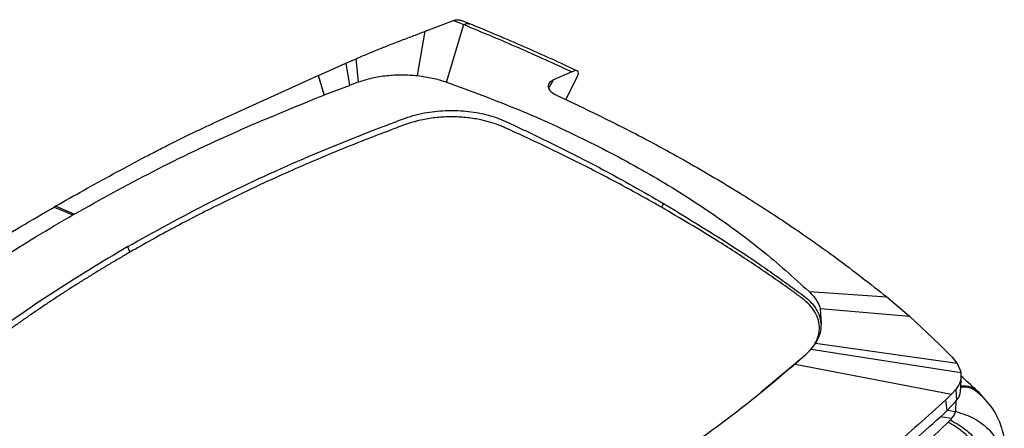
# Model space of a CAD drawing. Header units: millimetres. Extents: x 15 to 415, y 5 to 292.
# Tile 9 of 32: x 97 to 125, y 242 to 253. Entities that reach past the tile are written whole.
import ezdxf

# ---------------------------------------------------------------- set-up
doc = ezdxf.new("R2010")
doc.units = ezdxf.units.MM

msp = doc.modelspace()

# ---------------------------------------------------------------- linework, layer by layer
at = {"color": 7, "linetype": 'Continuous', "lineweight": 25}
for p, q in [((108.6449, 252.7691), (109.4092, 253.0587)), ((109.2124, 251.3293), (109.6948, 252.9449)), ((109.4092, 253.0587), (109.6948, 252.9449)), ((109.8642, 252.9668), (109.624, 253.0636)), ((108.3979, 251.5112), (108.6122, 252.7559)), ((108.6122, 252.7559), (108.6075, 252.7541)), ((108.6442, 252.7694), (108.6122, 252.7559)), ((105.61, 251.513), (106.3813, 251.8581)), ((106.3813, 251.8581), (106.671, 251.9854)), ((106.3813, 251.8581), (106.4812, 251.2377)), ((106.7375, 251.3324), (106.671, 251.9854)), ((112.7311, 251.6192), (112.2148, 251.3897)), ((102.7417, 250.2129), (105.6086, 251.5123)), ((105.61, 251.513), (105.6086, 251.5123)), ((105.6086, 251.5123), (105.7695, 250.9665)), ((105.7708, 250.967), (105.61, 251.513)), ((106.7375, 251.3324), (106.4812, 251.2377)), ((112.2148, 251.3897), (112.2144, 251.3895)), ((112.5663, 250.8371), (112.8809, 251.4656)), ((105.7708, 250.967), (105.7695, 250.9665)), ((105.7708, 250.967), (106.4812, 251.2377)), ((112.0701, 251.1912), (112.0725, 251.1797)), ((112.2856, 250.9688), (112.3219, 250.9515)), ((112.3219, 250.9515), (112.9421, 250.6611)), ((115.3076, 247.9237), (115.2537, 247.8131)), ((98.2249, 247.8414), (98.1887, 247.8205)), ((98.1887, 247.8205), (98.7144, 247.6009)), ((98.7487, 247.6207), (98.2249, 247.8414)), ((98.7487, 247.6207), (98.7144, 247.6009)), ((100.3161, 246.5515), (100.253, 246.7099)), ((119.4021, 245.4445), (121.5819, 245.2966)), ((121.5819, 245.2966), (122.2262, 244.7508)), ((119.7162, 244.9737), (119.7367, 244.5418)), ((119.7162, 244.9737), (122.2262, 244.7508)), ((122.2262, 244.7508), (123.0559, 243.9678)), ((119.3304, 243.699), (119.4608, 243.8317)), ((119.4608, 243.8317), (119.5784, 243.9898)), ((119.4608, 243.8317), (123.6608, 243.1728)), ((123.5581, 243.4228), (119.5784, 243.9898)), ((123.0559, 243.9678), (123.4098, 243.6098)), ((118.0555, 242.6335), (119.3131, 243.6807)), ((119.3324, 243.6969), (119.0072, 243.4082)), ((119.3323, 243.6968), (119.3131, 243.6807)), ((123.4098, 243.6098), (123.5581, 243.4228)), ((119.0066, 243.4094), (123.4055, 242.5634)), ((123.5581, 243.4228), (123.6442, 243.2383)), ((123.6442, 243.2383), (123.6608, 243.1728)), ((123.6612, 242.6992), (123.671, 243.0592)), ((123.5217, 242.6913), (123.4055, 242.5634)), ((123.5217, 242.6913), (123.5458, 242.3903)), ((123.4045, 242.5623), (123.2456, 242.4051)), ((123.2824, 242.1008), (123.2456, 242.4051)), ((123.5458, 242.3903), (123.2824, 242.1008)), ((124.2392, 242.5471), (124.1678, 242.6165)), ((123.3719, 241.8392), (123.3076, 241.7762)), ((122.8822, 241.363), (123.3076, 241.7762))]:
    msp.add_line(p, q, dxfattribs=at)
at = {"color": 8, "linetype": 'Continuous', "lineweight": 25}
for p, q in [((112.0844, 251.1604), (112.2144, 251.3895)), ((123.5259, 242.0778), (123.5364, 242.3949)), ((123.2811, 242.1135), (123.5259, 242.0778)), ((123.4063, 241.8764), (123.0852, 241.9277))]:
    msp.add_line(p, q, dxfattribs=at)
at = {"color": 7, "linetype": 'Continuous', "lineweight": 25}
for points, knots in [([(109.4092, 253.0587), (109.4484, 253.0697), (109.5255, 253.0913), (109.5914, 253.0723), (109.6238, 253.0631)], [0, 0, 0, 0, 0.5088668, 1, 1, 1, 1]), ([(109.6948, 252.9449), (110.2103, 252.7317), (111.2418, 252.3051), (112.2345, 251.8479), (112.7311, 251.6192)], [0, 0, 0, 0, 0.4996681, 1, 1, 1, 1]), ([(112.8837, 251.6449), (112.3954, 251.8705), (111.4019, 252.3296), (110.3689, 252.7576), (109.8437, 252.9752)], [0, 0, 0, 0, 0.4914516, 1, 1, 1, 1]), ([(106.671, 251.9854), (106.7794, 252.0321), (106.9944, 252.1248), (107.3226, 252.2591), (107.6567, 252.3915), (107.9991, 252.5231), (108.3193, 252.643), (108.5186, 252.7198), (108.6075, 252.7541)], [0, 0, 0, 0, 0.164516, 0.3259708, 0.5000533, 0.6763349, 0.8554971, 1, 1, 1, 1]), ([(106.7375, 251.3324), (106.8633, 251.3731), (107.115, 251.4546), (107.5346, 251.5201), (107.9678, 251.5454), (108.2542, 251.5226), (108.3979, 251.5112)], [0, 0, 0, 0, 0.2494865, 0.4996588, 0.7488542, 1, 1, 1, 1]), ([(112.8809, 251.4656), (112.8964, 251.5031), (112.9271, 251.5774), (112.9093, 251.6416), (112.8447, 251.6606), (112.7682, 251.6327), (112.7311, 251.6192)], [0, 0, 0, 0, 0.2635434, 0.5213767, 0.7681622, 1, 1, 1, 1]), ([(108.3979, 251.5112), (108.5406, 251.4914), (108.8262, 251.4517), (109.0836, 251.3701), (109.2124, 251.3293)], [0, 0, 0, 0, 0.4999577, 1, 1, 1, 1]), ([(109.2124, 251.3293), (109.893, 251.078), (111.255, 250.5751), (113.1577, 249.704), (114.9435, 248.7547), (116.5876, 247.7234), (118.0961, 246.6245), (118.9669, 245.8377), (119.4021, 245.4445)], [0, 0, 0, 0, 0.1665308, 0.3332587, 0.4999717, 0.6666894, 0.8334391, 1, 1, 1, 1]), ([(112.2144, 251.3895), (112.1676, 251.362), (112.0739, 251.3068), (112.0714, 251.2297), (112.0701, 251.1912)], [0, 0, 0, 0, 0.4997637, 1, 1, 1, 1]), ([(98.7487, 247.6207), (99.4791, 248.0258), (100.9402, 248.836), (103.2867, 249.9542), (104.9418, 250.629), (105.7695, 250.9665)], [0, 0, 0, 0, 0.3332577, 0.6666109, 1, 1, 1, 1]), ([(112.0725, 251.1797), (112.0887, 251.1422), (112.1212, 251.067), (112.2308, 251.0015), (112.2856, 250.9688)], [0, 0, 0, 0, 0.5001658, 1, 1, 1, 1]), ([(108.0569, 250.317), (108.1535, 250.3494), (108.3469, 250.4143), (108.7425, 250.4978), (109.244, 250.547), (109.836, 250.5202), (110.3007, 250.4301), (110.6373, 250.3252), (110.7866, 250.2611), (110.8605, 250.2293)], [0, 0, 0, 0, 0.11191878, 0.22410633, 0.42073855, 0.61748268, 0.81368979, 0.90769546, 1, 1, 1, 1]), ([(112.9421, 250.6611), (113.4752, 250.4008), (114.5447, 249.8786), (116.0793, 249.0395), (117.5069, 248.1923), (118.8733, 247.3077), (120.2298, 246.3601), (121.1163, 245.6628), (121.5819, 245.2966)], [0, 0, 0, 0, 0.1655723, 0.3321881, 0.4997412, 0.6486651, 0.8154671, 1, 1, 1, 1]), ([(98.2249, 247.8414), (98.4859, 247.9905), (99.0209, 248.2963), (99.8335, 248.7454), (100.4949, 249.0998), (100.9968, 249.3612), (101.3733, 249.5539), (101.793, 249.7637), (102.1991, 249.9605), (102.5151, 250.1092), (102.6806, 250.1849), (102.7417, 250.2129)], [0, 0, 0, 0, 0.17996477, 0.36896449, 0.55235958, 0.62345348, 0.70132403, 0.79977408, 0.89637751, 0.96178201, 1, 1, 1, 1]), ([(100.253, 246.7099), (101.0156, 247.1319), (102.5411, 247.9761), (105.0137, 249.123), (106.812, 249.8529), (107.8411, 250.2376), (107.9848, 250.2905), (108.0569, 250.317)], [0, 0, 0, 0, 0.31632928, 0.63273375, 0.94897237, 0.97439063, 1, 1, 1, 1]), ([(115.2537, 247.8131), (115.158, 247.8676), (114.6791, 248.1404), (113.7976, 248.6199), (112.6933, 249.1834), (111.8223, 249.6027), (111.2806, 249.8539), (111.0078, 249.9781), (110.8855, 250.0333), (110.839, 250.0542), (110.8219, 250.0619), (110.7703, 250.0848), (110.6383, 250.1388), (110.4207, 250.2111), (110.1736, 250.2709), (109.949, 250.3099), (109.7517, 250.3341), (109.5492, 250.3488), (109.3456, 250.3535), (109.1434, 250.3484), (108.943, 250.3337), (108.743, 250.309), (108.5311, 250.2718), (108.3103, 250.2198), (108.0109, 250.1244), (107.5189, 249.933), (106.8141, 249.6655), (105.9908, 249.3309), (105.179, 248.9874), (104.381, 248.6334), (103.5965, 248.2696), (102.8646, 247.9146), (102.1829, 247.5702), (101.5495, 247.2378), (100.9258, 246.8989), (100.5194, 246.6673), (100.3161, 246.5515)], [0, 0, 0, 0, 0.0215544, 0.1077831, 0.1940117, 0.2575989, 0.2893907, 0.3052864, 0.3132342, 0.3142277, 0.3147244, 0.3167114, 0.3246631, 0.3405897, 0.3567704, 0.3673572, 0.3780175, 0.3889097, 0.3998819, 0.4104687, 0.421129, 0.4320212, 0.4429934, 0.4563711, 0.4698983, 0.4973769, 0.5508177, 0.6042844, 0.6577253, 0.7111661, 0.764607, 0.8180478, 0.863496, 0.9089601, 0.9544721, 1, 1, 1, 1]), ([(110.8605, 250.2293), (110.8696, 250.2252), (110.9823, 250.1737), (111.1971, 250.0737), (111.5044, 249.929), (112.3178, 249.5392), (113.6134, 248.8873), (114.743, 248.2448), (115.3076, 247.9237)], [0, 0, 0, 0, 0.0058065, 0.0721222, 0.1384205, 0.2047055, 0.6024906, 1, 1, 1, 1]), ([(115.3076, 247.9237), (116.1645, 247.403), (117.1915, 246.7787), (118.3049, 246.0085), (118.7734, 245.6763), (119.0784, 245.4512), (119.2314, 245.3384)], [0, 0, 0, 0, 0.6262881, 0.7506856, 0.8750386, 1, 1, 1, 1]), ([(94.0091, 245.1839), (94.0494, 245.2131), (94.1548, 245.2895), (94.3562, 245.4322), (94.647, 245.6333), (94.9688, 245.8494), (95.3655, 246.1096), (95.7952, 246.3845), (96.4462, 246.79), (97.238, 247.2687), (97.8754, 247.6386), (98.1887, 247.8205)], [0, 0, 0, 0, 0.031323, 0.0820188, 0.1543798, 0.2509943, 0.3208534, 0.4447519, 0.5612356, 0.7843008, 1, 1, 1, 1]), ([(119.3131, 243.6807), (119.3805, 243.7487), (119.5815, 243.9517), (119.7321, 244.3395), (119.6475, 244.8079), (119.3959, 245.1104), (119.2121, 245.2537), (119.1855, 245.2734), (119.174, 245.2818), (119.1471, 245.3014), (119.0394, 245.3797), (118.606, 245.6918), (117.8436, 246.2178), (116.6542, 246.9907), (115.7688, 247.5106), (115.2537, 247.8131)], [0, 0, 0, 0, 0.0458226, 0.1367398, 0.227657, 0.3185743, 0.32978, 0.3325809, 0.3332811, 0.336082, 0.3472853, 0.3920991, 0.5713758, 0.7506526, 1, 1, 1, 1]), ([(92.2305, 242.978), (92.4996, 243.2156), (93.0378, 243.6908), (93.899, 244.3824), (94.7915, 245.0602), (95.7199, 245.7214), (96.683, 246.3658), (97.6779, 246.9945), (98.3688, 247.3987), (98.7144, 247.6009)], [0, 0, 0, 0, 0.1428692, 0.2857573, 0.4286091, 0.5714227, 0.7141664, 0.8569816, 1, 1, 1, 1]), ([(100.3161, 246.5515), (100.2683, 246.5239), (100.1727, 246.4687), (99.9826, 246.3577), (99.7464, 246.2181), (99.4657, 246.0491), (99.1875, 245.8787), (98.9119, 245.7068), (98.639, 245.5336), (98.3689, 245.3591), (98.1013, 245.1831), (97.8365, 245.0058), (97.5744, 244.8271), (97.3152, 244.6472), (97.0587, 244.4659), (96.805, 244.2834), (96.5541, 244.0996), (96.306, 243.9145), (96.0608, 243.7281), (95.8185, 243.5405), (95.5791, 243.3518), (95.3427, 243.1618), (95.1091, 242.9706), (94.8784, 242.7782), (94.6508, 242.5847), (94.4635, 242.4224), (94.3338, 242.3083), (94.2599, 242.243), (94.1728, 242.1651), (94.0743, 242.0797), (93.9686, 241.9682), (93.895, 241.8733), (93.8298, 241.767), (93.7721, 241.6446), (93.7398, 241.5299), (93.727, 241.4329), (93.7235, 241.3737), (93.7248, 241.296), (93.7346, 241.219), (93.7571, 241.1238), (93.7837, 241.0476), (93.8189, 240.9722), (93.8498, 240.9158), (93.8883, 240.8548), (93.9359, 240.7895), (93.9944, 240.7208), (94.0564, 240.6556), (94.1039, 240.6151), (94.1265, 240.5958)], [0, 0, 0, 0, 0.0159679, 0.031936, 0.063872, 0.0958079, 0.1277439, 0.159705, 0.1916409, 0.2235769, 0.2555128, 0.2874739, 0.3194099, 0.3513483, 0.3832843, 0.4152202, 0.4471562, 0.4791173, 0.5110532, 0.5429917, 0.5749277, 0.6068636, 0.6387995, 0.6707607, 0.7026966, 0.7346351, 0.7506187, 0.7586106, 0.7666023, 0.7885969, 0.8006233, 0.8186623, 0.8311882, 0.8468605, 0.8707217, 0.8787853, 0.8868489, 0.8950606, 0.910733, 0.9185708, 0.9346046, 0.9426682, 0.9507318, 0.9589435, 0.9693918, 0.9798921, 0.9904291, 1, 1, 1, 1]), ([(100.253, 246.7099), (99.52, 246.2706), (98.0539, 245.392), (96.0611, 243.9674), (94.7923, 242.931), (94.1232, 242.3377), (94.0312, 242.2549), (93.9849, 242.2132)], [0, 0, 0, 0, 0.3163244, 0.632724, 0.9489724, 0.9743071, 1, 1, 1, 1]), ([(119.4021, 245.4445), (119.4727, 245.3701), (119.614, 245.2213), (119.6821, 245.0563), (119.7162, 244.9737)], [0, 0, 0, 0, 0.499942, 1, 1, 1, 1]), ([(119.2314, 245.3384), (119.2865, 245.2944), (119.3971, 245.2061), (119.5546, 245.0297), (119.6914, 244.8085), (119.7216, 244.6307), (119.7367, 244.5418)], [0, 0, 0, 0, 0.1889116, 0.3793639, 0.6898842, 1, 1, 1, 1]), ([(119.7367, 244.5418), (119.7328, 244.448), (119.7249, 244.26), (119.6273, 244.08), (119.5784, 243.9898)], [0, 0, 0, 0, 0.4991081, 1, 1, 1, 1]), ([(119.0072, 243.4082), (118.6016, 243.0635), (117.819, 242.3985), (116.5934, 241.4764), (115.4037, 240.6512), (114.2636, 239.9175), (113.5027, 239.4696), (113.1401, 239.2561)], [0, 0, 0, 0, 0.23279575, 0.44918926, 0.64918526, 0.83278774, 1, 1, 1, 1]), ([(123.6608, 243.1728), (123.6669, 243.0875), (123.6792, 242.917), (123.5742, 242.7665), (123.5217, 242.6913)], [0, 0, 0, 0, 0.5003393, 1, 1, 1, 1]), ([(124.1678, 242.6165), (124.0761, 242.7029), (123.9129, 242.8565), (123.7482, 243.0021), (123.6761, 243.0659)], [0, 0, 0, 0, 0.5623687, 1, 1, 1, 1]), ([(123.5458, 242.3903), (123.6046, 242.4765), (123.6738, 242.5779), (123.6528, 242.6832), (123.6497, 242.6989)], [0, 0, 0, 0, 0.8507274, 1, 1, 1, 1]), ([(123.2456, 242.4051), (122.7319, 241.9419), (121.6969, 241.0089), (119.959, 239.6699), (118.0847, 238.3664), (116.7178, 237.5501), (116.0308, 237.1398)], [0, 0, 0, 0, 0.2450661, 0.4936995, 0.745491, 1, 1, 1, 1]), ([(124.8871, 241.3675), (124.8248, 241.5866), (124.7033, 242.0144), (124.3915, 242.3724), (124.2393, 242.547)], [0, 0, 0, 0, 0.51224899, 1, 1, 1, 1]), ([(115.9847, 236.7778), (116.6686, 237.185), (118.0363, 237.9995), (119.9234, 239.3073), (121.6945, 240.6679), (122.7531, 241.6232), (123.2824, 242.1008)], [0, 0, 0, 0, 0.2500481, 0.5000915, 0.7500477, 1, 1, 1, 1]), ([(123.4063, 241.8764), (123.4007, 241.87), (123.3896, 241.8575), (123.3777, 241.8452), (123.3719, 241.8392)], [0, 0, 0, 0, 0.5070575, 1, 1, 1, 1]), ([(123.3719, 241.8392), (123.5304, 241.7483), (123.8473, 241.5665), (124.2008, 241.1644), (124.4358, 240.7515), (124.4963, 240.4923), (124.5266, 240.3626)], [0, 0, 0, 0, 0.2797566, 0.5595172, 0.7797569, 1, 1, 1, 1]), ([(123.4063, 241.8764), (123.4318, 241.9084), (123.4827, 241.9724), (123.5115, 242.0427), (123.5259, 242.0778)], [0, 0, 0, 0, 0.4996506, 1, 1, 1, 1]), ([(123.5259, 242.0778), (123.7052, 242.0193), (124.0638, 241.9023), (124.4672, 241.5777), (124.7382, 241.2201), (124.811, 240.9789), (124.8473, 240.8584)], [0, 0, 0, 0, 0.2797574, 0.5595188, 0.7797577, 1, 1, 1, 1]), ([(124.4453, 240.2842), (124.41, 240.4321), (124.3393, 240.728), (124.0757, 241.1565), (123.727, 241.531), (123.4474, 241.6945), (123.3076, 241.7762)], [0, 0, 0, 0, 0.249999, 0.5, 0.750001, 1, 1, 1, 1])]:
    msp.add_open_spline(points, degree=3, knots=knots, dxfattribs=at)
at = {"color": 8, "linetype": 'Continuous', "lineweight": 25}
for points, knots in [([(109.6948, 252.9449), (109.7327, 252.962), (109.7944, 252.9899), (109.8415, 252.9687), (109.8596, 252.9605)], [0, 0, 0, 0, 0.6150798, 1, 1, 1, 1]), ([(123.6522, 242.7926), (123.6902, 242.7966), (123.8808, 242.817), (124.0617, 242.7391), (124.1492, 242.6235), (124.1615, 242.6074)], [0, 0, 0, 0, 0.1762221, 0.8848838, 1, 1, 1, 1]), ([(124.2233, 242.5279), (124.1664, 242.5851), (124.0396, 242.7127), (123.8271, 242.7722), (123.6853, 242.7554), (123.6667, 242.7531)], [0, 0, 0, 0, 0.41406933, 0.92309447, 1, 1, 1, 1])]:
    msp.add_open_spline(points, degree=3, knots=knots, dxfattribs=at)

doc.saveas('drawing.dxf')
